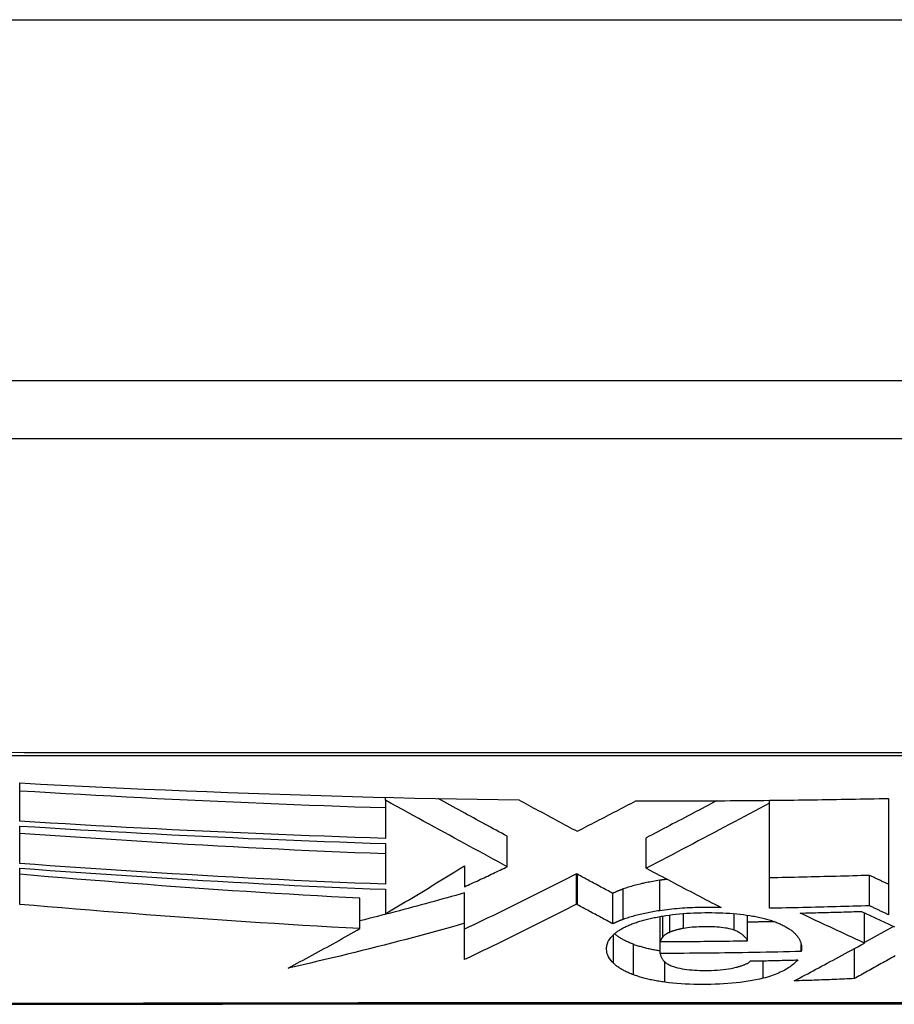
# Model space of a CAD drawing. Header units: inches. Extents: x 11 to 342, y 26 to 169.
# Tile 22 of 218: x 80.724 to 80.964, y 25.507 to 25.777. Entities that reach past the tile are written whole.
import ezdxf

# ---------------------------------------------------------------- set-up
doc = ezdxf.new("R2010")
doc.units = ezdxf.units.IN
doc.header["$MEASUREMENT"] = 0
doc.layers.add('Visible Edges(ANSI)', color=7, linetype='Continuous', lineweight=25)
doc.layers.add('Visible Tangent Edges(ANSI)', color=7, linetype='Continuous', lineweight=25)

msp = doc.modelspace()

# ---------------------------------------------------------------- linework, layer by layer
at = {"layer": 'Visible Edges(ANSI)'}
for p, q in [((82.22441, 25.67791), (10.61941, 25.67791)), ((80.47072, 25.66216), (81.3281, 25.66216)), ((80.72425, 25.55725), (80.72425, 25.56775)), ((80.82442, 25.56302), (80.82442, 25.5638)), ((80.82442, 25.56302), (80.82442, 25.56302)), ((80.82442, 25.56302), (80.82442, 25.55257)), ((80.92962, 25.563), (80.93031, 25.56301)), ((80.92962, 25.56222), (80.92962, 25.563)), ((80.92962, 25.53342), (80.92962, 25.56222)), ((80.93031, 25.56301), (80.93112, 25.56302)), ((80.96224, 25.56351), (80.96224, 25.53164)), ((80.72425, 25.54569), (80.72425, 25.55595)), ((80.82442, 25.55116), (80.82442, 25.54)), ((80.85783, 25.54479), (80.85783, 25.55313)), ((80.8959, 25.54439), (80.8959, 25.55273)), ((80.72425, 25.53449), (80.72425, 25.54442)), ((80.8461, 25.54504), (80.8461, 25.5393)), ((80.87702, 25.54272), (80.87678, 25.54285)), ((80.87678, 25.53451), (80.87678, 25.54285)), ((80.8959, 25.54439), (80.89606, 25.5443)), ((80.95707, 25.5341), (80.95707, 25.54243)), ((80.82442, 25.53861), (80.82442, 25.53191)), ((80.84611, 25.52929), (80.84611, 25.53762)), ((80.88672, 25.52916), (80.88672, 25.5375)), ((80.81747, 25.52787), (80.81747, 25.53619)), ((80.87702, 25.53438), (80.87678, 25.53451)), ((80.95569, 25.52388), (80.95569, 25.53217)), ((80.8461, 25.51935), (80.84611, 25.52929)), ((80.89972, 25.52431), (80.89972, 25.53117)), ((80.92364, 25.52451), (80.92364, 25.53153)), ((80.96359, 25.52843), (80.95569, 25.52402)), ((80.89972, 25.52105), (80.89972, 25.52431)), ((80.93835, 25.52159), (80.93835, 25.52347)), ((80.95289, 25.51413), (80.95289, 25.52237))]:
    msp.add_line(p, q, dxfattribs=at)
at = {"layer": 'Visible Edges(ANSI)', "flags": 128}
for points in [[(80.72425, 25.56775), (80.72995, 25.56746), (80.73564, 25.56717), (80.74133, 25.56689), (80.74703, 25.56662), (80.75273, 25.56636), (80.75842, 25.5661), (80.76412, 25.56585), (80.76982, 25.56562), (80.77552, 25.56539), (80.78123, 25.56516), (80.78693, 25.56495), (80.79263, 25.56475), (80.79833, 25.56456), (80.80402, 25.56437), (80.80971, 25.5642), (80.8154, 25.56404), (80.82109, 25.56388), (80.82678, 25.56374), (80.83248, 25.5636), (80.83818, 25.56348), (80.84388, 25.56337), (80.84959, 25.56327), (80.85529, 25.56318), (80.861, 25.5631)], [(80.82442, 25.5609), (80.82025, 25.56103), (80.81608, 25.56116), (80.81191, 25.5613), (80.80774, 25.56145), (80.80357, 25.5616), (80.7994, 25.56176), (80.79523, 25.56192), (80.79107, 25.56209), (80.7869, 25.56227), (80.78272, 25.56245), (80.77855, 25.56264), (80.77437, 25.56283), (80.7702, 25.56303), (80.76602, 25.56323), (80.76184, 25.56344), (80.75766, 25.56365), (80.75348, 25.56387), (80.74931, 25.5641), (80.74513, 25.56432), (80.74095, 25.56456), (80.73678, 25.56479), (80.7326, 25.56504), (80.72843, 25.56528), (80.72425, 25.56553)], [(80.85783, 25.54479), (80.85654, 25.54549), (80.85525, 25.54619), (80.85395, 25.5469), (80.85265, 25.54761), (80.85135, 25.54832), (80.85004, 25.54903), (80.84873, 25.54975), (80.8474, 25.55047), (80.84607, 25.55119), (80.84473, 25.55193), (80.84338, 25.55266), (80.84202, 25.55341), (80.84065, 25.55416), (80.83926, 25.55491), (80.83786, 25.55568), (80.83644, 25.55645), (80.835, 25.55724), (80.83355, 25.55803), (80.83208, 25.55883), (80.83059, 25.55965), (80.82908, 25.56047), (80.82755, 25.56131), (80.826, 25.56216), (80.82442, 25.56302)], [(80.85783, 25.55313), (80.85706, 25.55354), (80.85629, 25.55396), (80.85552, 25.55438), (80.85475, 25.5548), (80.85398, 25.55522), (80.85321, 25.55564), (80.85244, 25.55606), (80.85166, 25.55648), (80.85088, 25.55691), (80.8501, 25.55733), (80.84932, 25.55776), (80.84854, 25.55819), (80.84775, 25.55862), (80.84696, 25.55905), (80.84617, 25.55948), (80.84537, 25.55991), (80.84457, 25.56035), (80.84377, 25.56079), (80.84296, 25.56123), (80.84215, 25.56167), (80.84133, 25.56212), (80.84051, 25.56256), (80.83969, 25.56301), (80.83886, 25.56347)], [(80.861, 25.5631), (80.86166, 25.56274), (80.86231, 25.56239), (80.86297, 25.56203), (80.86363, 25.56168), (80.86429, 25.56132), (80.86495, 25.56096), (80.86562, 25.56061), (80.86628, 25.56025), (80.86694, 25.55989), (80.86761, 25.55953), (80.86828, 25.55917), (80.86894, 25.55881), (80.86961, 25.55845), (80.87028, 25.5581), (80.87094, 25.55774), (80.87161, 25.55738), (80.87228, 25.55702), (80.87295, 25.55666), (80.87362, 25.5563), (80.87428, 25.55594), (80.87495, 25.55558), (80.87562, 25.55522), (80.87628, 25.55487), (80.87695, 25.55451)], [(80.87695, 25.55451), (80.87762, 25.55485), (80.87829, 25.5552), (80.87896, 25.55554), (80.87963, 25.55589), (80.88031, 25.55624), (80.88098, 25.55658), (80.88165, 25.55693), (80.88232, 25.55728), (80.88299, 25.55763), (80.88366, 25.55797), (80.88434, 25.55832), (80.88501, 25.55867), (80.88568, 25.55902), (80.88635, 25.55937), (80.88702, 25.55972), (80.88769, 25.56006), (80.88836, 25.56041), (80.88903, 25.56076), (80.8897, 25.56111), (80.89037, 25.56146), (80.89104, 25.56181), (80.89171, 25.56215), (80.89237, 25.5625), (80.89304, 25.56285)], [(80.89304, 25.56285), (80.89456, 25.56285), (80.89609, 25.56284), (80.89761, 25.56284), (80.89914, 25.56284), (80.90066, 25.56284), (80.90219, 25.56284), (80.90371, 25.56285), (80.90524, 25.56285), (80.90676, 25.56285), (80.90828, 25.56286), (80.90981, 25.56286), (80.91133, 25.56287), (80.91286, 25.56287), (80.91438, 25.56288), (80.91591, 25.56289), (80.91743, 25.5629), (80.91895, 25.56291), (80.92048, 25.56292), (80.922, 25.56293), (80.92353, 25.56294), (80.92505, 25.56296), (80.92658, 25.56297), (80.9281, 25.56299), (80.92962, 25.563)], [(80.91519, 25.56289), (80.91439, 25.56246), (80.91358, 25.56204), (80.91278, 25.56161), (80.91198, 25.56119), (80.91117, 25.56076), (80.91036, 25.56033), (80.90956, 25.55991), (80.90875, 25.55948), (80.90794, 25.55906), (80.90714, 25.55863), (80.90633, 25.5582), (80.90552, 25.55778), (80.90472, 25.55735), (80.90391, 25.55693), (80.9031, 25.55651), (80.9023, 25.55608), (80.90149, 25.55566), (80.90069, 25.55524), (80.89989, 25.55482), (80.89909, 25.5544), (80.89829, 25.55398), (80.89749, 25.55356), (80.8967, 25.55315), (80.8959, 25.55273)], [(80.92962, 25.56222), (80.92828, 25.56151), (80.92694, 25.56079), (80.92558, 25.56006), (80.92421, 25.55933), (80.92283, 25.5586), (80.92144, 25.55786), (80.92004, 25.55712), (80.91864, 25.55638), (80.91723, 25.55563), (80.91582, 25.55488), (80.9144, 25.55413), (80.91298, 25.55337), (80.91155, 25.55262), (80.91013, 25.55187), (80.9087, 25.55111), (80.90727, 25.55036), (80.90584, 25.5496), (80.90441, 25.54885), (80.90298, 25.5481), (80.90156, 25.54735), (80.90014, 25.54661), (80.89872, 25.54586), (80.89731, 25.54512), (80.8959, 25.54439)], [(80.93112, 25.56302), (80.93241, 25.56303), (80.93371, 25.56305), (80.93501, 25.56306), (80.93631, 25.56308), (80.9376, 25.56309), (80.9389, 25.56311), (80.9402, 25.56313), (80.9415, 25.56315), (80.94279, 25.56317), (80.94409, 25.56319), (80.94539, 25.5632), (80.94669, 25.56323), (80.94798, 25.56325), (80.94928, 25.56327), (80.95058, 25.56329), (80.95187, 25.56331), (80.95317, 25.56334), (80.95446, 25.56336), (80.95576, 25.56338), (80.95706, 25.56341), (80.95835, 25.56343), (80.95965, 25.56346), (80.96094, 25.56349), (80.96224, 25.56351)], [(80.82442, 25.55257), (80.82024, 25.5527), (80.81607, 25.55284), (80.8119, 25.55298), (80.80773, 25.55313), (80.80355, 25.55328), (80.79938, 25.55344), (80.7952, 25.55361), (80.79102, 25.55378), (80.78684, 25.55396), (80.78267, 25.55414), (80.77849, 25.55433), (80.77431, 25.55453), (80.77014, 25.55473), (80.76596, 25.55493), (80.76179, 25.55514), (80.75761, 25.55536), (80.75344, 25.55558), (80.74927, 25.5558), (80.7451, 25.55603), (80.74093, 25.55627), (80.73676, 25.55651), (80.73259, 25.55675), (80.72842, 25.557), (80.72425, 25.55725)], [(80.72425, 25.55595), (80.72842, 25.55569), (80.73258, 25.55543), (80.73675, 25.55519), (80.74091, 25.55494), (80.74508, 25.5547), (80.74925, 25.55447), (80.75342, 25.55424), (80.75759, 25.55401), (80.76176, 25.55379), (80.76594, 25.55357), (80.77011, 25.55336), (80.77429, 25.55316), (80.77846, 25.55296), (80.78264, 25.55277), (80.78682, 25.55258), (80.79099, 25.5524), (80.79517, 25.55222), (80.79935, 25.55205), (80.80353, 25.55189), (80.80771, 25.55173), (80.81189, 25.55158), (80.81607, 25.55143), (80.82024, 25.5513), (80.82442, 25.55116)], [(80.82442, 25.54833), (80.82025, 25.54848), (80.81608, 25.54865), (80.81191, 25.54882), (80.80774, 25.549), (80.80358, 25.54919), (80.79941, 25.54938), (80.79524, 25.54958), (80.79107, 25.54979), (80.78691, 25.55001), (80.78273, 25.55023), (80.77856, 25.55046), (80.77439, 25.55069), (80.77021, 25.55093), (80.76603, 25.55118), (80.76185, 25.55143), (80.75767, 25.55169), (80.75349, 25.55196), (80.74931, 25.55223), (80.74513, 25.5525), (80.74095, 25.55278), (80.73678, 25.55307), (80.7326, 25.55336), (80.72843, 25.55365), (80.72425, 25.55395)], [(80.82442, 25.54), (80.82025, 25.54016), (80.81608, 25.54033), (80.81191, 25.5405), (80.80774, 25.54068), (80.80357, 25.54087), (80.7994, 25.54107), (80.79523, 25.54127), (80.79105, 25.54148), (80.78687, 25.5417), (80.7827, 25.54193), (80.77852, 25.54216), (80.77434, 25.54239), (80.77016, 25.54264), (80.76598, 25.54289), (80.7618, 25.54314), (80.75762, 25.54341), (80.75345, 25.54367), (80.74927, 25.54395), (80.7451, 25.54422), (80.74092, 25.54451), (80.73675, 25.5448), (80.73258, 25.54509), (80.72842, 25.54539), (80.72425, 25.54569)], [(80.72425, 25.54442), (80.72843, 25.54412), (80.7326, 25.54381), (80.73678, 25.54351), (80.74096, 25.54322), (80.74514, 25.54293), (80.74932, 25.54264), (80.7535, 25.54236), (80.75768, 25.54209), (80.76186, 25.54182), (80.76604, 25.54156), (80.77022, 25.54131), (80.77439, 25.54106), (80.77857, 25.54081), (80.78274, 25.54058), (80.78691, 25.54035), (80.79108, 25.54013), (80.79524, 25.53991), (80.79941, 25.5397), (80.80358, 25.5395), (80.80774, 25.53931), (80.81191, 25.53912), (80.81608, 25.53894), (80.82025, 25.53877), (80.82442, 25.53861)], [(80.81747, 25.53619), (80.81358, 25.53639), (80.80969, 25.53659), (80.8058, 25.5368), (80.80191, 25.53703), (80.79803, 25.53725), (80.79414, 25.53749), (80.79026, 25.53773), (80.78637, 25.53798), (80.78249, 25.53823), (80.77861, 25.5385), (80.77473, 25.53876), (80.77085, 25.53904), (80.76697, 25.53932), (80.76309, 25.5396), (80.75922, 25.53989), (80.75534, 25.54019), (80.75146, 25.54049), (80.74758, 25.5408), (80.74369, 25.54111), (80.7398, 25.54143), (80.73591, 25.54175), (80.73203, 25.54207), (80.72814, 25.54241), (80.72425, 25.54274)], [(80.82442, 25.53191), (80.82532, 25.53245), (80.82623, 25.53298), (80.82713, 25.53352), (80.82804, 25.53406), (80.82895, 25.5346), (80.82985, 25.53514), (80.83076, 25.53568), (80.83167, 25.53623), (80.83257, 25.53677), (80.83348, 25.53732), (80.83439, 25.53787), (80.8353, 25.53842), (80.8362, 25.53897), (80.83711, 25.53952), (80.83801, 25.54007), (80.83892, 25.54062), (80.83982, 25.54117), (80.84072, 25.54172), (80.84162, 25.54228), (80.84252, 25.54283), (80.84342, 25.54338), (80.84431, 25.54394), (80.84521, 25.54449), (80.8461, 25.54504)], [(80.8461, 25.5393), (80.84659, 25.53953), (80.84708, 25.53976), (80.84757, 25.53998), (80.84806, 25.54021), (80.84855, 25.54044), (80.84904, 25.54066), (80.84953, 25.54089), (80.85002, 25.54112), (80.8505, 25.54135), (80.85099, 25.54158), (80.85148, 25.5418), (80.85197, 25.54203), (80.85246, 25.54226), (80.85295, 25.54249), (80.85344, 25.54272), (80.85393, 25.54295), (80.85441, 25.54318), (80.8549, 25.54341), (80.85539, 25.54364), (80.85588, 25.54387), (80.85637, 25.5441), (80.85685, 25.54433), (80.85734, 25.54456), (80.85783, 25.54479)], [(80.87678, 25.54285), (80.87554, 25.54221), (80.87428, 25.54157), (80.87303, 25.54094), (80.87177, 25.5403), (80.8705, 25.53966), (80.86923, 25.53902), (80.86796, 25.53838), (80.86668, 25.53773), (80.8654, 25.53709), (80.86412, 25.53645), (80.86284, 25.53582), (80.86155, 25.53518), (80.86026, 25.53454), (80.85898, 25.53391), (80.85769, 25.53327), (80.8564, 25.53264), (80.85511, 25.53201), (80.85382, 25.53138), (80.85253, 25.53076), (80.85124, 25.53014), (80.84996, 25.52952), (80.84867, 25.5289), (80.84739, 25.52829), (80.84611, 25.52768)], [(80.88672, 25.5375), (80.88631, 25.53772), (80.88591, 25.53794), (80.8855, 25.53815), (80.8851, 25.53837), (80.88469, 25.53859), (80.88429, 25.53881), (80.88388, 25.53902), (80.88348, 25.53924), (80.88307, 25.53946), (80.88267, 25.53968), (80.88227, 25.53989), (80.88186, 25.54011), (80.88146, 25.54033), (80.88105, 25.54055), (80.88065, 25.54076), (80.88024, 25.54098), (80.87984, 25.5412), (80.87944, 25.54142), (80.87903, 25.54163), (80.87863, 25.54185), (80.87823, 25.54207), (80.87783, 25.54228), (80.87743, 25.5425), (80.87702, 25.54272)], [(80.89606, 25.5443), (80.8969, 25.54386), (80.89773, 25.54342), (80.89857, 25.54297), (80.89942, 25.54253), (80.90026, 25.54208), (80.9011, 25.54164), (80.90195, 25.54119), (80.9028, 25.54074), (80.90364, 25.5403), (80.90449, 25.53985), (80.90534, 25.5394), (80.90619, 25.53896), (80.90704, 25.53851), (80.90789, 25.53806), (80.90875, 25.53762), (80.9096, 25.53717), (80.91045, 25.53673), (80.9113, 25.53628), (80.91215, 25.53584), (80.913, 25.53539), (80.91385, 25.53495), (80.9147, 25.53451), (80.91555, 25.53407), (80.9164, 25.53363)], [(80.89957, 25.54108), (80.8991, 25.54101), (80.89864, 25.54094), (80.89817, 25.54086), (80.89772, 25.54078), (80.89726, 25.5407), (80.89681, 25.54061), (80.89637, 25.54053), (80.89593, 25.54044), (80.89549, 25.54035), (80.89506, 25.54025), (80.89463, 25.54016), (80.89421, 25.54006), (80.89379, 25.53996), (80.89338, 25.53985), (80.89297, 25.53975), (80.89257, 25.53964), (80.89218, 25.53953), (80.89179, 25.53942), (80.89141, 25.5393), (80.89103, 25.53919), (80.89066, 25.53907), (80.89029, 25.53895), (80.88994, 25.53883), (80.88958, 25.5387)], [(80.90162, 25.54136), (80.90153, 25.54135), (80.90145, 25.54134), (80.90136, 25.54133), (80.90127, 25.54132), (80.90119, 25.54131), (80.9011, 25.5413), (80.90102, 25.54129), (80.90093, 25.54128), (80.90085, 25.54127), (80.90076, 25.54125), (80.90067, 25.54124), (80.90059, 25.54123), (80.9005, 25.54122), (80.90042, 25.54121), (80.90033, 25.5412), (80.90025, 25.54118), (80.90016, 25.54117), (80.90008, 25.54116), (80.9, 25.54115), (80.89991, 25.54113), (80.89983, 25.54112), (80.89974, 25.54111), (80.89966, 25.5411), (80.89957, 25.54108)], [(80.95707, 25.54243), (80.95593, 25.5424), (80.95479, 25.54236), (80.95365, 25.54233), (80.9525, 25.54229), (80.95136, 25.54226), (80.95022, 25.54223), (80.94908, 25.5422), (80.94793, 25.54216), (80.94679, 25.54213), (80.94565, 25.5421), (80.9445, 25.54208), (80.94336, 25.54205), (80.94222, 25.54202), (80.94107, 25.54199), (80.93993, 25.54197), (80.93878, 25.54194), (80.93764, 25.54192), (80.93649, 25.54189), (80.93535, 25.54187), (80.9342, 25.54185), (80.93306, 25.54182), (80.93191, 25.5418), (80.93077, 25.54178), (80.92962, 25.54176)], [(80.96224, 25.53996), (80.96202, 25.54007), (80.96181, 25.54017), (80.96159, 25.54027), (80.96138, 25.54037), (80.96116, 25.54048), (80.96095, 25.54058), (80.96073, 25.54068), (80.96052, 25.54078), (80.9603, 25.54089), (80.96009, 25.54099), (80.95987, 25.54109), (80.95966, 25.54119), (80.95944, 25.5413), (80.95923, 25.5414), (80.95901, 25.5415), (80.9588, 25.54161), (80.95858, 25.54171), (80.95836, 25.54181), (80.95815, 25.54192), (80.95793, 25.54202), (80.95772, 25.54212), (80.9575, 25.54223), (80.95729, 25.54233), (80.95707, 25.54243)], [(80.84611, 25.53762), (80.84493, 25.53728), (80.84374, 25.53695), (80.84256, 25.53662), (80.84137, 25.53629), (80.84018, 25.53596), (80.83899, 25.53563), (80.8378, 25.5353), (80.83661, 25.53497), (80.83542, 25.53465), (80.83423, 25.53433), (80.83304, 25.534), (80.83185, 25.53368), (80.83065, 25.53337), (80.82946, 25.53305), (80.82826, 25.53273), (80.82706, 25.53242), (80.82587, 25.53211), (80.82467, 25.53179), (80.82347, 25.53149), (80.82227, 25.53118), (80.82107, 25.53087), (80.81987, 25.53057), (80.81867, 25.53026), (80.81747, 25.52996)], [(80.88958, 25.5387), (80.88945, 25.53866), (80.88932, 25.53861), (80.88919, 25.53856), (80.88907, 25.53851), (80.88894, 25.53846), (80.88881, 25.53842), (80.88869, 25.53837), (80.88857, 25.53832), (80.88844, 25.53827), (80.88832, 25.53822), (80.8882, 25.53817), (80.88808, 25.53812), (80.88796, 25.53807), (80.88784, 25.53802), (80.88773, 25.53797), (80.88761, 25.53792), (80.8875, 25.53787), (80.88738, 25.53782), (80.88727, 25.53776), (80.88716, 25.53771), (80.88705, 25.53766), (80.88694, 25.53761), (80.88683, 25.53755), (80.88672, 25.5375)], [(80.81747, 25.52787), (80.81357, 25.52807), (80.80966, 25.52828), (80.80575, 25.5285), (80.80184, 25.52872), (80.79793, 25.52896), (80.79403, 25.5292), (80.79012, 25.52944), (80.78621, 25.52969), (80.78231, 25.52995), (80.7784, 25.53022), (80.7745, 25.53049), (80.77061, 25.53077), (80.76672, 25.53105), (80.76283, 25.53134), (80.75894, 25.53164), (80.75506, 25.53194), (80.75119, 25.53224), (80.74732, 25.53255), (80.74346, 25.53287), (80.7396, 25.53318), (80.73575, 25.53351), (80.73191, 25.53383), (80.72808, 25.53416), (80.72425, 25.53449)], [(80.87678, 25.53451), (80.87554, 25.53387), (80.87428, 25.53323), (80.87303, 25.5326), (80.87176, 25.53196), (80.8705, 25.53132), (80.86923, 25.53068), (80.86795, 25.53004), (80.86668, 25.5294), (80.8654, 25.52876), (80.86412, 25.52812), (80.86283, 25.52748), (80.86155, 25.52684), (80.86026, 25.5262), (80.85897, 25.52557), (80.85768, 25.52493), (80.85639, 25.5243), (80.8551, 25.52367), (80.85381, 25.52305), (80.85253, 25.52242), (80.85124, 25.5218), (80.84995, 25.52118), (80.84867, 25.52057), (80.84738, 25.51996), (80.8461, 25.51935)], [(80.88672, 25.52916), (80.88631, 25.52938), (80.88591, 25.52959), (80.8855, 25.52981), (80.8851, 25.53003), (80.88469, 25.53025), (80.88429, 25.53046), (80.88388, 25.53068), (80.88348, 25.5309), (80.88307, 25.53112), (80.88267, 25.53133), (80.88227, 25.53155), (80.88186, 25.53177), (80.88146, 25.53199), (80.88105, 25.5322), (80.88065, 25.53242), (80.88024, 25.53264), (80.87984, 25.53286), (80.87944, 25.53308), (80.87903, 25.53329), (80.87863, 25.53351), (80.87823, 25.53373), (80.87783, 25.53394), (80.87743, 25.53416), (80.87702, 25.53438)], [(80.89957, 25.53274), (80.8991, 25.53267), (80.89864, 25.53259), (80.89817, 25.53252), (80.89772, 25.53244), (80.89726, 25.53236), (80.89681, 25.53227), (80.89637, 25.53218), (80.89593, 25.5321), (80.89549, 25.532), (80.89506, 25.53191), (80.89463, 25.53181), (80.89421, 25.53172), (80.89379, 25.53161), (80.89338, 25.53151), (80.89297, 25.53141), (80.89257, 25.5313), (80.89218, 25.53119), (80.89179, 25.53108), (80.89141, 25.53096), (80.89103, 25.53085), (80.89066, 25.53073), (80.89029, 25.53061), (80.88994, 25.53048), (80.88958, 25.53036)], [(80.9164, 25.53363), (80.91569, 25.53365), (80.91498, 25.53366), (80.91427, 25.53367), (80.91356, 25.53367), (80.91285, 25.53367), (80.91213, 25.53367), (80.91141, 25.53366), (80.91069, 25.53365), (80.90997, 25.53363), (80.90926, 25.53361), (80.90854, 25.53358), (80.90783, 25.53355), (80.90712, 25.53351), (80.90641, 25.53346), (80.9057, 25.53342), (80.905, 25.53336), (80.9043, 25.5333), (80.90361, 25.53324), (80.90292, 25.53317), (80.90224, 25.5331), (80.90157, 25.53302), (80.9009, 25.53293), (80.90023, 25.53284), (80.89957, 25.53274)], [(80.90122, 25.53142), (80.90214, 25.53155), (80.90307, 25.53167), (80.90402, 25.53178), (80.90498, 25.53187), (80.90595, 25.53196), (80.90693, 25.53203), (80.90791, 25.53209), (80.9089, 25.53214), (80.9099, 25.53218), (80.9109, 25.5322), (80.9119, 25.53222), (80.9129, 25.53223), (80.91389, 25.53222), (80.91487, 25.53221), (80.91586, 25.53219), (80.91684, 25.53216), (80.91781, 25.53211), (80.91877, 25.53205), (80.91972, 25.53198), (80.92066, 25.5319), (80.92158, 25.5318), (80.92249, 25.53169), (80.92338, 25.53157), (80.92426, 25.53143)], [(80.95707, 25.5341), (80.95593, 25.53407), (80.95479, 25.53403), (80.95364, 25.53399), (80.9525, 25.53396), (80.95136, 25.53393), (80.95021, 25.53389), (80.94907, 25.53386), (80.94792, 25.53383), (80.94678, 25.5338), (80.94564, 25.53377), (80.94449, 25.53374), (80.94335, 25.53371), (80.94221, 25.53368), (80.94106, 25.53366), (80.93992, 25.53363), (80.93878, 25.5336), (80.93763, 25.53358), (80.93649, 25.53355), (80.93534, 25.53353), (80.9342, 25.53351), (80.93306, 25.53349), (80.93191, 25.53346), (80.93077, 25.53344), (80.92962, 25.53342)], [(80.93808, 25.53211), (80.93878, 25.53212), (80.93948, 25.53214), (80.94018, 25.53215), (80.94088, 25.53217), (80.94158, 25.53219), (80.94228, 25.5322), (80.94298, 25.53222), (80.94368, 25.53224), (80.94438, 25.53226), (80.94508, 25.53228), (80.94578, 25.5323), (80.94648, 25.53231), (80.94718, 25.53233), (80.94787, 25.53235), (80.94857, 25.53237), (80.94927, 25.53239), (80.94997, 25.53241), (80.95067, 25.53243), (80.95137, 25.53245), (80.95207, 25.53247), (80.95277, 25.5325), (80.95346, 25.53252), (80.95416, 25.53254), (80.95486, 25.53256)], [(80.95569, 25.52388), (80.95495, 25.52421), (80.95422, 25.52455), (80.95348, 25.52488), (80.95275, 25.52522), (80.95201, 25.52556), (80.95128, 25.5259), (80.95054, 25.52624), (80.94981, 25.52658), (80.94907, 25.52692), (80.94834, 25.52727), (80.9476, 25.52761), (80.94687, 25.52795), (80.94613, 25.5283), (80.9454, 25.52864), (80.94466, 25.52898), (80.94393, 25.52933), (80.9432, 25.52968), (80.94247, 25.53002), (80.94173, 25.53037), (80.941, 25.53072), (80.94027, 25.53106), (80.93954, 25.53141), (80.93881, 25.53176), (80.93808, 25.53211)], [(80.95486, 25.53256), (80.95525, 25.53237), (80.95565, 25.53219), (80.95604, 25.532), (80.95643, 25.53181), (80.95682, 25.53162), (80.95721, 25.53144), (80.95761, 25.53125), (80.958, 25.53107), (80.95839, 25.53088), (80.95878, 25.53069), (80.95918, 25.53051), (80.95957, 25.53032), (80.95996, 25.53014), (80.96036, 25.52995), (80.96075, 25.52976), (80.96114, 25.52958), (80.96153, 25.52939), (80.96193, 25.52921), (80.96232, 25.52903), (80.96271, 25.52884), (80.96311, 25.52866), (80.9635, 25.52847), (80.96389, 25.52829)], [(80.96224, 25.53164), (80.96202, 25.53174), (80.96181, 25.53184), (80.96159, 25.53194), (80.96138, 25.53204), (80.96116, 25.53215), (80.96095, 25.53225), (80.96073, 25.53235), (80.96052, 25.53245), (80.9603, 25.53256), (80.96009, 25.53266), (80.95987, 25.53276), (80.95966, 25.53287), (80.95944, 25.53297), (80.95923, 25.53307), (80.95901, 25.53317), (80.9588, 25.53328), (80.95858, 25.53338), (80.95836, 25.53348), (80.95815, 25.53359), (80.95793, 25.53369), (80.95772, 25.53379), (80.9575, 25.5339), (80.95729, 25.534), (80.95707, 25.5341)], [(80.84611, 25.52929), (80.84412, 25.52873), (80.84213, 25.52817), (80.84014, 25.52761), (80.83814, 25.52706), (80.83614, 25.52652), (80.83414, 25.52598), (80.83213, 25.52544), (80.83013, 25.5249), (80.82812, 25.52437), (80.82611, 25.52385), (80.8241, 25.52333), (80.82209, 25.52281), (80.82007, 25.5223), (80.81805, 25.5218), (80.81604, 25.5213), (80.81402, 25.5208), (80.812, 25.52031), (80.80997, 25.51983), (80.80795, 25.51935), (80.80593, 25.51888), (80.8039, 25.51841), (80.80188, 25.51795), (80.79985, 25.5175), (80.79782, 25.51705)], [(80.88958, 25.53036), (80.88945, 25.53031), (80.88932, 25.53027), (80.88919, 25.53022), (80.88907, 25.53017), (80.88894, 25.53012), (80.88881, 25.53007), (80.88869, 25.53003), (80.88857, 25.52998), (80.88844, 25.52993), (80.88832, 25.52988), (80.8882, 25.52983), (80.88808, 25.52978), (80.88796, 25.52973), (80.88784, 25.52968), (80.88773, 25.52963), (80.88761, 25.52958), (80.8875, 25.52953), (80.88738, 25.52947), (80.88727, 25.52942), (80.88716, 25.52937), (80.88705, 25.52932), (80.88694, 25.52927), (80.88683, 25.52921), (80.88672, 25.52916)], [(80.88698, 25.52625), (80.88714, 25.52639), (80.88731, 25.52653), (80.88748, 25.52667), (80.88766, 25.52681), (80.88784, 25.52695), (80.88803, 25.52709), (80.88823, 25.52722), (80.88843, 25.52736), (80.88864, 25.52749), (80.88886, 25.52763), (80.88908, 25.52776), (80.88931, 25.52789), (80.88954, 25.52802), (80.88978, 25.52814), (80.89003, 25.52827), (80.89029, 25.52839), (80.89055, 25.52852), (80.89082, 25.52864), (80.89109, 25.52876), (80.89137, 25.52888), (80.89166, 25.529), (80.89196, 25.52912), (80.89226, 25.52923), (80.89257, 25.52934)], [(80.89257, 25.52934), (80.89288, 25.52945), (80.89319, 25.52956), (80.8935, 25.52966), (80.89382, 25.52977), (80.89415, 25.52987), (80.89448, 25.52997), (80.89482, 25.53006), (80.89516, 25.53016), (80.8955, 25.53025), (80.89586, 25.53034), (80.89621, 25.53043), (80.89658, 25.53052), (80.89694, 25.53061), (80.89731, 25.53069), (80.89768, 25.53077), (80.89806, 25.53085), (80.89844, 25.53093), (80.89883, 25.53101), (80.89922, 25.53108), (80.89961, 25.53115), (80.90001, 25.53122), (80.90041, 25.53129), (80.90081, 25.53135), (80.90122, 25.53142)], [(80.93103, 25.52975), (80.93072, 25.52974), (80.93042, 25.52973), (80.93011, 25.52973), (80.9298, 25.52972), (80.92949, 25.52971), (80.92919, 25.52971), (80.92888, 25.5297), (80.92857, 25.52969), (80.92826, 25.52969), (80.92795, 25.52968), (80.92765, 25.52967), (80.92734, 25.52967), (80.92703, 25.52966), (80.92672, 25.52966), (80.92641, 25.52965), (80.92611, 25.52964), (80.9258, 25.52964), (80.92549, 25.52963), (80.92518, 25.52963), (80.92487, 25.52962), (80.92456, 25.52962), (80.92426, 25.52961), (80.92395, 25.5296), (80.92364, 25.5296)], [(80.92426, 25.53143), (80.92467, 25.53136), (80.92508, 25.53129), (80.92548, 25.53122), (80.92588, 25.53114), (80.92627, 25.53106), (80.92666, 25.53098), (80.92704, 25.53089), (80.92742, 25.53081), (80.92779, 25.53072), (80.92815, 25.53063), (80.92851, 25.53053), (80.92886, 25.53044), (80.92921, 25.53034), (80.92956, 25.53024), (80.92989, 25.53013), (80.93022, 25.53003), (80.93054, 25.52992), (80.93086, 25.52981), (80.93116, 25.5297), (80.93146, 25.52958), (80.93176, 25.52947), (80.93205, 25.52935), (80.93233, 25.52923), (80.9326, 25.52911)], [(80.9326, 25.52911), (80.93288, 25.52898), (80.93315, 25.52885), (80.93341, 25.52872), (80.93367, 25.52859), (80.93392, 25.52845), (80.93416, 25.52832), (80.93439, 25.52818), (80.93462, 25.52804), (80.93484, 25.5279), (80.93505, 25.52776), (80.93526, 25.52762), (80.93545, 25.52748), (80.93565, 25.52734), (80.93583, 25.52719), (80.93601, 25.52705), (80.93618, 25.5269), (80.93634, 25.52675), (80.9365, 25.5266), (80.93665, 25.52646), (80.9368, 25.5263), (80.93693, 25.52615), (80.93707, 25.526), (80.93719, 25.52585), (80.93731, 25.52569)], [(80.79782, 25.51705), (80.79864, 25.51748), (80.79946, 25.51791), (80.80029, 25.51835), (80.80111, 25.51879), (80.80193, 25.51922), (80.80275, 25.51967), (80.80357, 25.52011), (80.80439, 25.52055), (80.80522, 25.521), (80.80604, 25.52145), (80.80686, 25.5219), (80.80768, 25.52235), (80.8085, 25.5228), (80.80932, 25.52326), (80.81014, 25.52371), (80.81095, 25.52417), (80.81177, 25.52463), (80.81259, 25.52509), (80.81341, 25.52555), (80.81422, 25.52601), (80.81504, 25.52648), (80.81585, 25.52694), (80.81666, 25.52741), (80.81747, 25.52787)], [(80.89236, 25.52354), (80.89208, 25.52365), (80.89181, 25.52375), (80.89154, 25.52386), (80.89127, 25.52398), (80.89102, 25.52409), (80.89076, 25.5242), (80.89052, 25.52432), (80.89028, 25.52443), (80.89005, 25.52455), (80.88982, 25.52467), (80.8896, 25.52479), (80.88938, 25.52491), (80.88917, 25.52503), (80.88896, 25.52516), (80.88876, 25.52528), (80.88857, 25.52541), (80.88838, 25.52553), (80.88819, 25.52566), (80.88802, 25.52579), (80.88784, 25.52592), (80.88767, 25.52605), (80.88751, 25.52618), (80.88735, 25.52631), (80.8872, 25.52644)], [(80.90236, 25.52685), (80.90225, 25.5268), (80.90214, 25.52675), (80.90203, 25.5267), (80.90193, 25.52665), (80.90183, 25.5266), (80.90173, 25.52655), (80.90163, 25.52649), (80.90154, 25.52644), (80.90144, 25.52639), (80.90136, 25.52633), (80.90127, 25.52628), (80.90118, 25.52623), (80.9011, 25.52617), (80.90102, 25.52612), (80.90095, 25.52606), (80.90088, 25.52601), (80.9008, 25.52595), (80.90074, 25.52589), (80.90067, 25.52583), (80.90061, 25.52578), (80.90055, 25.52572), (80.90049, 25.52566), (80.90044, 25.5256), (80.90039, 25.52554)], [(80.90609, 25.52789), (80.90591, 25.52786), (80.90573, 25.52783), (80.90555, 25.52779), (80.90538, 25.52776), (80.90521, 25.52772), (80.90503, 25.52768), (80.90486, 25.52764), (80.9047, 25.5276), (80.90453, 25.52756), (80.90437, 25.52752), (80.90421, 25.52748), (80.90405, 25.52744), (80.90389, 25.52739), (80.90374, 25.52735), (80.90359, 25.5273), (80.90344, 25.52726), (80.90329, 25.52721), (80.90315, 25.52716), (80.90301, 25.52711), (80.90287, 25.52706), (80.90274, 25.52701), (80.90261, 25.52696), (80.90248, 25.5269), (80.90236, 25.52685)], [(80.91996, 25.52742), (80.91954, 25.52756), (80.91909, 25.52769), (80.9186, 25.52781), (80.91809, 25.52792), (80.91756, 25.52801), (80.91701, 25.52809), (80.91644, 25.52816), (80.91586, 25.52821), (80.91526, 25.52826), (80.91465, 25.5283), (80.91404, 25.52832), (80.91343, 25.52834), (80.91281, 25.52835), (80.9122, 25.52835), (80.91157, 25.52834), (80.91094, 25.52833), (80.91031, 25.52831), (80.90968, 25.52828), (80.90906, 25.52824), (80.90844, 25.5282), (80.90783, 25.52814), (80.90723, 25.52807), (80.90665, 25.52799), (80.90609, 25.52789)], [(80.92364, 25.52451), (80.92357, 25.52464), (80.92349, 25.52477), (80.92341, 25.5249), (80.92332, 25.52503), (80.92322, 25.52516), (80.92312, 25.52529), (80.92301, 25.52542), (80.9229, 25.52555), (80.92278, 25.52568), (80.92265, 25.52581), (80.92252, 25.52594), (80.92238, 25.52606), (80.92223, 25.52618), (80.92207, 25.52631), (80.9219, 25.52643), (80.92173, 25.52654), (80.92154, 25.52666), (80.92135, 25.52678), (80.92115, 25.52689), (80.92093, 25.527), (80.92071, 25.52711), (80.92047, 25.52721), (80.92022, 25.52732), (80.91996, 25.52742)], [(80.88693, 25.51835), (80.88651, 25.51878), (80.88615, 25.51921), (80.88584, 25.51965), (80.88558, 25.52009), (80.88537, 25.52053), (80.88522, 25.52096), (80.88511, 25.52136), (80.88505, 25.52174), (80.88502, 25.52209), (80.88501, 25.5224), (80.88502, 25.52268), (80.88505, 25.52296), (80.8851, 25.52324), (80.88517, 25.52352), (80.88526, 25.5238), (80.88536, 25.52408), (80.88549, 25.52436), (80.88564, 25.52463), (80.88581, 25.5249), (80.886, 25.52517), (80.88621, 25.52544), (80.88644, 25.52571), (80.8867, 25.52598), (80.88698, 25.52625)], [(80.90039, 25.52554), (80.90035, 25.52549), (80.90031, 25.52544), (80.90027, 25.52539), (80.90023, 25.52534), (80.90019, 25.52529), (80.90016, 25.52524), (80.90012, 25.52519), (80.90009, 25.52514), (80.90005, 25.52509), (80.90002, 25.52504), (80.89999, 25.52498), (80.89996, 25.52493), (80.89993, 25.52488), (80.8999, 25.52483), (80.89988, 25.52478), (80.89985, 25.52472), (80.89983, 25.52467), (80.89981, 25.52462), (80.89979, 25.52457), (80.89977, 25.52452), (80.89975, 25.52446), (80.89974, 25.52441), (80.89973, 25.52436), (80.89972, 25.52431)], [(80.89972, 25.52431), (80.90071, 25.52431), (80.90171, 25.52431), (80.90271, 25.52431), (80.90371, 25.52432), (80.9047, 25.52432), (80.9057, 25.52432), (80.9067, 25.52433), (80.90769, 25.52433), (80.90869, 25.52434), (80.90969, 25.52435), (80.91068, 25.52435), (80.91168, 25.52436), (80.91268, 25.52437), (80.91367, 25.52438), (80.91467, 25.52439), (80.91567, 25.5244), (80.91666, 25.52441), (80.91766, 25.52442), (80.91866, 25.52444), (80.91965, 25.52445), (80.92065, 25.52446), (80.92165, 25.52448), (80.92264, 25.52449), (80.92364, 25.52451)], [(80.93643, 25.51351), (80.93716, 25.5139), (80.9379, 25.5143), (80.93863, 25.5147), (80.93937, 25.51509), (80.94012, 25.51549), (80.94087, 25.51589), (80.94162, 25.5163), (80.94237, 25.51671), (80.94314, 25.51712), (80.94391, 25.51753), (80.94468, 25.51795), (80.94547, 25.51837), (80.94626, 25.5188), (80.94706, 25.51923), (80.94787, 25.51967), (80.94869, 25.52011), (80.94952, 25.52055), (80.95037, 25.52101), (80.95122, 25.52147), (80.95209, 25.52194), (80.95297, 25.52241), (80.95386, 25.52289), (80.95477, 25.52338), (80.95569, 25.52388)], [(80.93731, 25.52569), (80.93743, 25.52552), (80.93755, 25.52536), (80.93765, 25.52519), (80.93775, 25.52502), (80.93784, 25.52485), (80.93793, 25.52468), (80.93801, 25.52452), (80.93808, 25.52435), (80.93815, 25.52418), (80.93821, 25.52401), (80.93826, 25.52384), (80.9383, 25.52367), (80.93834, 25.52349), (80.93837, 25.52332), (80.9384, 25.52315), (80.93842, 25.52298), (80.93843, 25.52281), (80.93844, 25.52263), (80.93844, 25.52246), (80.93843, 25.52229), (80.93842, 25.52211), (80.9384, 25.52194), (80.93838, 25.52177), (80.93835, 25.52159)], [(80.89972, 25.52169), (80.89937, 25.52175), (80.89903, 25.52181), (80.89869, 25.52187), (80.89835, 25.52193), (80.89802, 25.52199), (80.89769, 25.52206), (80.89736, 25.52212), (80.89703, 25.52219), (80.89671, 25.52226), (80.8964, 25.52234), (80.89608, 25.52241), (80.89577, 25.52249), (80.89546, 25.52257), (80.89516, 25.52265), (80.89486, 25.52273), (80.89456, 25.52281), (80.89427, 25.5229), (80.89399, 25.52298), (80.89371, 25.52307), (80.89343, 25.52316), (80.89316, 25.52325), (80.89289, 25.52335), (80.89262, 25.52344), (80.89236, 25.52354)], [(80.93835, 25.52159), (80.93674, 25.52155), (80.93513, 25.52151), (80.93352, 25.52147), (80.93191, 25.52143), (80.9303, 25.52139), (80.92869, 25.52136), (80.92708, 25.52132), (80.92547, 25.52129), (80.92386, 25.52126), (80.92225, 25.52124), (80.92064, 25.52121), (80.91904, 25.52119), (80.91743, 25.52117), (80.91582, 25.52115), (80.91421, 25.52113), (80.9126, 25.52111), (80.91099, 25.5211), (80.90938, 25.52108), (80.90777, 25.52107), (80.90616, 25.52106), (80.90455, 25.52106), (80.90294, 25.52105), (80.90133, 25.52105), (80.89972, 25.52105)], [(80.89972, 25.52105), (80.89974, 25.52089), (80.89977, 25.52072), (80.89981, 25.52056), (80.89986, 25.5204), (80.89991, 25.52023), (80.89997, 25.52007), (80.90005, 25.51991), (80.90013, 25.51975), (80.90022, 25.51959), (80.90032, 25.51943), (80.90044, 25.51927), (80.90057, 25.51912), (80.90071, 25.51896), (80.90087, 25.51881), (80.90104, 25.51865), (80.90122, 25.5185), (80.90142, 25.51835), (80.90164, 25.51821), (80.90188, 25.51807), (80.90213, 25.51793), (80.90241, 25.5178), (80.9027, 25.51767), (80.90301, 25.51755), (80.90334, 25.51743)], [(80.89236, 25.5152), (80.89206, 25.51531), (80.89176, 25.51543), (80.89147, 25.51555), (80.89119, 25.51567), (80.89092, 25.51579), (80.89065, 25.51592), (80.89039, 25.51604), (80.89013, 25.51617), (80.88988, 25.51629), (80.88964, 25.51642), (80.88941, 25.51655), (80.88918, 25.51668), (80.88896, 25.51682), (80.88874, 25.51695), (80.88853, 25.51709), (80.88833, 25.51722), (80.88813, 25.51736), (80.88794, 25.5175), (80.88776, 25.51764), (80.88758, 25.51778), (80.88741, 25.51792), (80.88724, 25.51806), (80.88708, 25.51821), (80.88693, 25.51835)], [(80.92053, 25.51725), (80.92075, 25.51731), (80.92096, 25.51737), (80.92118, 25.51743), (80.92139, 25.51749), (80.92159, 25.51755), (80.9218, 25.51761), (80.922, 25.51768), (80.92219, 25.51774), (80.92239, 25.51781), (80.92258, 25.51788), (80.92276, 25.51795), (80.92293, 25.51802), (80.92311, 25.51809), (80.92327, 25.51816), (80.92343, 25.51824), (80.92358, 25.51831), (80.92372, 25.51839), (80.92385, 25.51847), (80.92398, 25.51855), (80.9241, 25.51863), (80.92421, 25.51871), (80.9243, 25.51879), (80.92439, 25.51888), (80.92447, 25.51897)], [(80.92447, 25.51897), (80.92501, 25.51898), (80.92555, 25.51899), (80.92609, 25.519), (80.92663, 25.51901), (80.92717, 25.51902), (80.92771, 25.51903), (80.92825, 25.51904), (80.92879, 25.51905), (80.92933, 25.51907), (80.92987, 25.51908), (80.93041, 25.51909), (80.93095, 25.5191), (80.93148, 25.51912), (80.93202, 25.51913), (80.93256, 25.51914), (80.9331, 25.51916), (80.93364, 25.51917), (80.93418, 25.51918), (80.93472, 25.5192), (80.93526, 25.51921), (80.9358, 25.51923), (80.93634, 25.51924), (80.93688, 25.51926), (80.93741, 25.51927)], [(80.93741, 25.51927), (80.93719, 25.51903), (80.93696, 25.5188), (80.93671, 25.51856), (80.93645, 25.51833), (80.93618, 25.51809), (80.93589, 25.51786), (80.93559, 25.51763), (80.93527, 25.5174), (80.93494, 25.51717), (80.93459, 25.51694), (80.93423, 25.51672), (80.93385, 25.5165), (80.93345, 25.51629), (80.93303, 25.51607), (80.9326, 25.51587), (80.93215, 25.51566), (80.93168, 25.51547), (80.93119, 25.51527), (80.93069, 25.51509), (80.93017, 25.51491), (80.92963, 25.51473), (80.92907, 25.51456), (80.92849, 25.5144), (80.92789, 25.51425)], [(80.96408, 25.52038), (80.96359, 25.52011), (80.96311, 25.51984), (80.96263, 25.51957), (80.96215, 25.5193), (80.96167, 25.51903), (80.96119, 25.51877), (80.96071, 25.5185), (80.96024, 25.51824), (80.95977, 25.51797), (80.9593, 25.51771), (80.95883, 25.51745), (80.95836, 25.51719), (80.9579, 25.51693), (80.95743, 25.51667), (80.95697, 25.51641), (80.95651, 25.51615), (80.95605, 25.5159), (80.9556, 25.51564), (80.95514, 25.51539), (80.95469, 25.51513), (80.95424, 25.51488), (80.95379, 25.51463), (80.95334, 25.51438), (80.95289, 25.51413)], [(80.90334, 25.51743), (80.90388, 25.51726), (80.90445, 25.51711), (80.90505, 25.51697), (80.90569, 25.51685), (80.90634, 25.51674), (80.90702, 25.51665), (80.90771, 25.51657), (80.90842, 25.51651), (80.90914, 25.51646), (80.90987, 25.51642), (80.9106, 25.51639), (80.91134, 25.51637), (80.91208, 25.51637), (80.91285, 25.51637), (80.91368, 25.51639), (80.9145, 25.51642), (80.91531, 25.51646), (80.91612, 25.51653), (80.91691, 25.51661), (80.91768, 25.5167), (80.91843, 25.51682), (80.91916, 25.51694), (80.91986, 25.51709), (80.92053, 25.51725)], [(80.90096, 25.51316), (80.90055, 25.51322), (80.90015, 25.51328), (80.89975, 25.51334), (80.89935, 25.51341), (80.89896, 25.51348), (80.89857, 25.51355), (80.89818, 25.51362), (80.8978, 25.51369), (80.89743, 25.51377), (80.89705, 25.51385), (80.89668, 25.51393), (80.89632, 25.51401), (80.89596, 25.5141), (80.89561, 25.51419), (80.89525, 25.51428), (80.89491, 25.51437), (80.89457, 25.51447), (80.89424, 25.51457), (80.89391, 25.51467), (80.89359, 25.51477), (80.89328, 25.51487), (80.89297, 25.51498), (80.89266, 25.51509), (80.89236, 25.5152)], [(80.92789, 25.51425), (80.92691, 25.51402), (80.9259, 25.5138), (80.92487, 25.5136), (80.92381, 25.51342), (80.92273, 25.51326), (80.92163, 25.51311), (80.92051, 25.51298), (80.91938, 25.51287), (80.91824, 25.51278), (80.91708, 25.5127), (80.91592, 25.51263), (80.91476, 25.51259), (80.91359, 25.51255), (80.91241, 25.51253), (80.91123, 25.51252), (80.91006, 25.51253), (80.90889, 25.51255), (80.90772, 25.51259), (80.90656, 25.51264), (80.90541, 25.51271), (80.90428, 25.5128), (80.90316, 25.5129), (80.90205, 25.51302), (80.90096, 25.51316)], [(80.95289, 25.51413), (80.95221, 25.5141), (80.95152, 25.51407), (80.95084, 25.51404), (80.95015, 25.51401), (80.94947, 25.51398), (80.94878, 25.51396), (80.94809, 25.51393), (80.94741, 25.5139), (80.94672, 25.51387), (80.94604, 25.51385), (80.94535, 25.51382), (80.94467, 25.51379), (80.94398, 25.51377), (80.94329, 25.51374), (80.94261, 25.51372), (80.94192, 25.51369), (80.94123, 25.51367), (80.94055, 25.51365), (80.93986, 25.51362), (80.93917, 25.5136), (80.93849, 25.51358), (80.9378, 25.51355), (80.93711, 25.51353), (80.93643, 25.51351)], [(80.71664, 25.50712), (80.73183, 25.50713), (80.74746, 25.50715), (80.76348, 25.50717), (80.77984, 25.50718), (80.79646, 25.5072), (80.81329, 25.50721), (80.83028, 25.50722), (80.84741, 25.50723), (80.86473, 25.50723), (80.88218, 25.50724), (80.89969, 25.50724), (80.91721, 25.50724), (80.93466, 25.50723), (80.95198, 25.50723), (80.96912, 25.50722), (80.98609, 25.50721), (81.00291, 25.5072), (81.01952, 25.50718), (81.03586, 25.50717), (81.05188, 25.50715), (81.0675, 25.50713), (81.08268, 25.50712), (81.09737, 25.5071)]]:
    msp.add_lwpolyline(points, dxfattribs=at)
at = {"layer": 'Visible Tangent Edges(ANSI)'}
for p, q in [((10.61941, 25.77691), (82.22441, 25.77691)), ((80.82442, 25.56302), (80.82442, 25.5638)), ((80.87702, 25.53438), (80.87702, 25.54272)), ((80.89957, 25.53274), (80.89957, 25.54108)), ((80.88958, 25.53036), (80.88958, 25.5387)), ((80.90609, 25.52789), (80.90609, 25.53197)), ((80.91996, 25.52742), (80.91996, 25.53196)), ((80.90039, 25.52554), (80.90039, 25.53128)), ((80.90236, 25.52685), (80.90236, 25.53158)), ((80.88693, 25.51835), (80.88693, 25.5262)), ((80.89236, 25.5152), (80.89236, 25.52354)), ((80.90096, 25.51316), (80.90096, 25.51872)), ((80.92789, 25.51425), (80.92789, 25.51903))]:
    msp.add_line(p, q, dxfattribs=at)
at = {"layer": 'Visible Tangent Edges(ANSI)', "flags": 128}
for points in [[(81.309, 25.5762), (81.27605, 25.57618), (81.24274, 25.57615), (81.20912, 25.57613), (81.17521, 25.5761), (81.14106, 25.57608), (81.10671, 25.57606), (81.07219, 25.57605), (81.03755, 25.57603), (81.00284, 25.57602), (80.96809, 25.57601), (80.93336, 25.576), (80.89863, 25.576), (80.86391, 25.576), (80.82921, 25.57601), (80.79455, 25.57602), (80.75997, 25.57603), (80.72552, 25.57605), (80.69122, 25.57606), (80.6571, 25.57608), (80.62315, 25.5761), (80.58943, 25.57613), (80.55595, 25.57615), (80.52274, 25.57618)], [(80.52387, 25.57522), (80.55695, 25.57522), (80.59031, 25.57522), (80.62392, 25.57523), (80.65775, 25.57523), (80.69178, 25.57524), (80.72597, 25.57524), (80.76033, 25.57524), (80.79482, 25.57525), (80.82939, 25.57525), (80.864, 25.57525), (80.89863, 25.57525), (80.93327, 25.57525), (80.96792, 25.57525), (81.00257, 25.57525), (81.0372, 25.57524), (81.07174, 25.57524), (81.10615, 25.57524), (81.1404, 25.57523), (81.17444, 25.57523), (81.20824, 25.57522), (81.24174, 25.57522), (81.27492, 25.57522), (81.30775, 25.57522)], [(81.09516, 25.50728), (81.07756, 25.50731), (81.05934, 25.50734), (81.04055, 25.50738), (81.02127, 25.50741), (81.00156, 25.50744), (80.98153, 25.50746), (80.96125, 25.50748), (80.94076, 25.5075), (80.92012, 25.50751), (80.89939, 25.50751), (80.87861, 25.50751), (80.85792, 25.5075), (80.83739, 25.50748), (80.81709, 25.50746), (80.79708, 25.50744), (80.77742, 25.50741), (80.75816, 25.50738), (80.73938, 25.50734), (80.72115, 25.50731), (80.70358, 25.50728), (80.6867, 25.50724), (80.67054, 25.50721)]]:
    msp.add_lwpolyline(points, dxfattribs=at)

doc.saveas('drawing.dxf')
